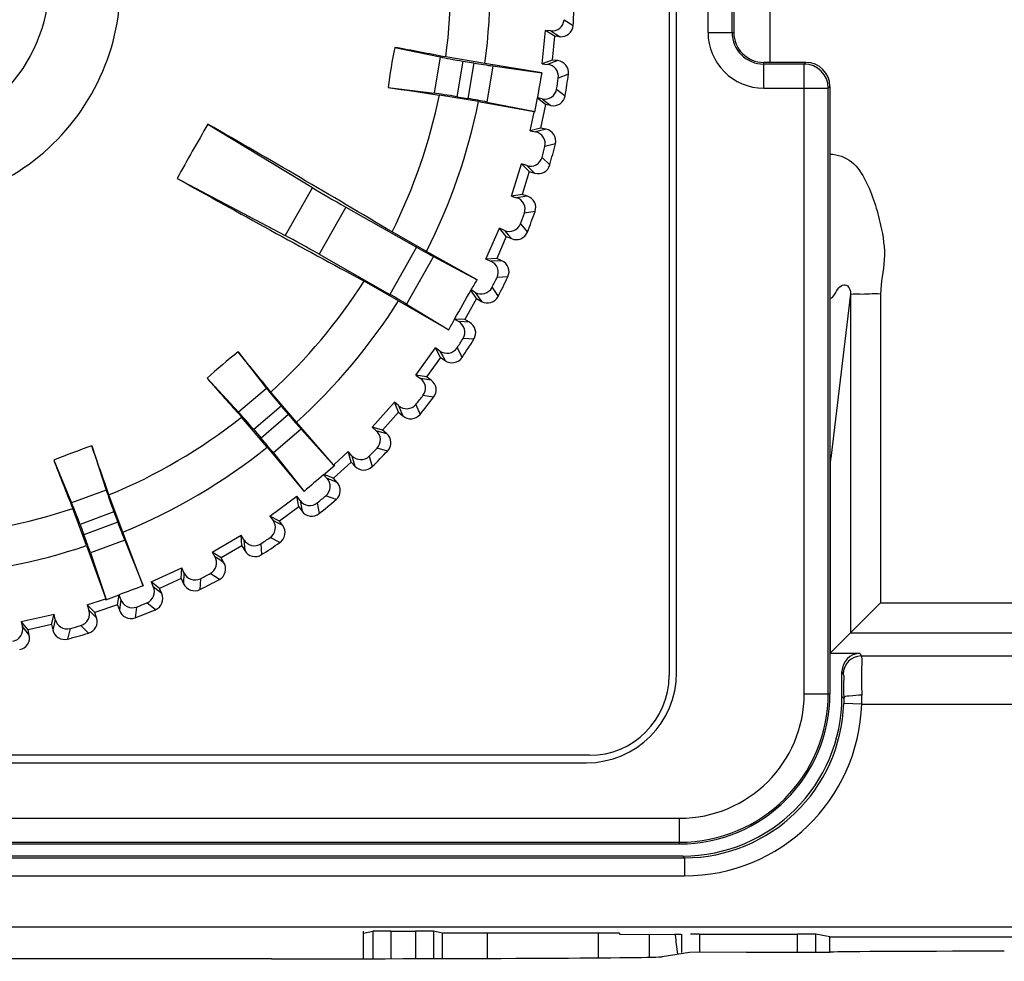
# Model space of a CAD drawing. Header units: millimetres. Extents: x 0 to 2125, y 1 to 1486.
# Tile 37 of 55: x 434 to 450, y 1229 to 1245. Entities that reach past the tile are written whole.
import ezdxf

# ---------------------------------------------------------------- set-up
doc = ezdxf.new("R2010")
doc.units = ezdxf.units.MM
doc.header["$LTSCALE"] = 77.505185
doc.header["$PDMODE"] = 3
doc.header["$PDSIZE"] = 0.3125
doc.layers.get('0').update_dxf_attribs({"linetype": 'CONTINUOUS'})
doc.layers.get('Defpoints').update_dxf_attribs({"linetype": 'CONTINUOUS'})
doc.styles.get("Standard").update_dxf_attribs({"font": 'arial.ttf'})
doc.dimstyles.new('DIMSTYLE_1', dxfattribs={"dimtxt": 10, "dimasz": 3, "dimexe": 1.5, "dimexo": 3, "dimgap": 2.5, "dimtad": 1, "dimdec": 1, "dimlfac": 1.25, "dimzin": 0, "dimdsep": 46, "dimtxsty": 'Standard', "dimblk": '_FILLED', "dimblk1": '_FILLED', "dimblk2": '_FILLED', "dimcen": 0.09, "dimadec": 1, "dimazin": 0, "dimtp": 0.1, "dimtm": 0.1, "dimtfac": 1, "dimtdec": 1, "dimtofl": 0, "dimtmove": 0, "dimatfit": 3, "dimldrblk": '_FILLED', "dimfxl": 1, "dimtolj": 1, "dimtzin": 0, "dimarcsym": 0})

# ---------------------------------------------------------------- blocks, each defined once
blk = doc.blocks.new('_FILLED')
at = {"color": 0, "linetype": 'ByBlock'}
blk.add_solid([(0, 0), (-1, 0.25), (-1, -0.25)], dxfattribs=at)
blk = doc.blocks.new('*D3')
at = {"color": 0, "linetype": 'Continuous', "lineweight": -2, "transparency": 16777216}
for p, q in [((450.378, 1332.827), (502.743, 1332.827)), ((501.243, 1329.827), (501.243, 810.827)), ((450.378, 807.827), (502.743, 807.827))]:
    blk.add_line(p, q, dxfattribs=at)
at = {"layer": 'Defpoints', "color": 0, "linetype": 'Continuous', "transparency": 16777216}
for p in [(447.378, 1332.827), (447.378, 807.827), (501.243, 807.827)]:
    blk.add_point(p, dxfattribs=at)
at = {"color": 0, "linetype": 'Continuous', "lineweight": -2, "transparency": 16777216, "xscale": 3, "yscale": 3, "zscale": 3}
for p, rotation in [((501.243, 1332.827), 90), ((501.243, 807.827), 270)]:
    blk.add_blockref('_FILLED', p, dxfattribs=dict(at, rotation=rotation))
at = {"color": 0, "linetype": 'Continuous', "transparency": 16777216, "insert": (485.41, 1069.417), "char_height": 10, "width": 17.84387, "attachment_point": 2, "rotation": 90, "line_spacing_factor": 0.9}
blk.add_mtext('\\A1;H1', dxfattribs=at)

msp = doc.modelspace()

# ---------------------------------------------------------------- linework, layer by layer
at = {"linetype": 'Continuous'}
for p, q in [((444.70337, 1274.62716), (444.70337, 1233.62716)), ((444.82837, 1233.67716), (444.82837, 1274.57716)), ((446.37837, 1249.02716), (446.37837, 1243.82716)), ((445.35039, 1244.32716), (445.35039, 1248.52716)), ((445.75032, 1244.32716), (445.75032, 1248.52716)), ((445.77837, 1248.52716), (445.77837, 1244.32716)), ((442.95494, 1244.5378), (443.1075, 1244.44214)), ((442.59037, 1243.80216), (442.64467, 1244.35947)), ((442.79616, 1244.26436), (442.64467, 1244.35947)), ((442.73432, 1244.3504), (442.64467, 1244.35947)), ((442.73432, 1244.3504), (442.81759, 1244.2991)), ((445.35039, 1244.32716), (445.77837, 1244.32716)), ((442.79616, 1244.26436), (442.75737, 1243.86624)), ((442.88848, 1244.25536), (442.79616, 1244.26436)), ((442.81759, 1244.2991), (442.88848, 1244.25536)), ((440.14053, 1244.07801), (440.89533, 1243.91829)), ((440.89533, 1243.91829), (440.79356, 1243.31433)), ((441.63961, 1243.80779), (440.98907, 1243.91741)), ((441.27199, 1243.84849), (441.17229, 1243.25683)), ((441.27199, 1243.84849), (441.45428, 1243.81777)), ((441.45428, 1243.81777), (441.35458, 1243.22612)), ((442.75737, 1243.86624), (442.59037, 1243.80216)), ((442.81039, 1243.8425), (442.68009, 1243.79376)), ((442.84969, 1243.85725), (442.75737, 1243.86624)), ((442.84969, 1243.85725), (442.81039, 1243.8425)), ((446.27837, 1243.39917), (446.27837, 1243.82716)), ((446.97844, 1243.82716), (446.27837, 1243.82716)), ((446.97844, 1243.82716), (446.95039, 1243.79911)), ((442.58444, 1243.65584), (441.63961, 1243.80779)), ((441.77189, 1243.7684), (441.67083, 1243.16868)), ((441.77189, 1243.7684), (442.58444, 1243.65584)), ((442.59037, 1243.80216), (442.68009, 1243.79376)), ((446.95039, 1243.79911), (446.27837, 1243.79911)), ((446.95039, 1233.32716), (446.95039, 1243.79911)), ((443.02854, 1243.6317), (442.86038, 1243.56729)), ((440.0281, 1243.41078), (440.79356, 1243.31433)), ((442.83266, 1243.38321), (442.97438, 1243.27213)), ((446.27837, 1243.39917), (447.35032, 1243.39917)), ((447.37837, 1243.42722), (447.35032, 1243.39917)), ((447.35032, 1233.32716), (447.35032, 1243.39917)), ((447.37837, 1243.42722), (447.37837, 1233.32716)), ((441.53295, 1243.17481), (440.8824, 1243.28443)), ((441.17229, 1243.25683), (441.35458, 1243.22612)), ((441.53295, 1243.17481), (442.45904, 1243.01162)), ((441.67083, 1243.16868), (442.47372, 1243.00908)), ((442.47198, 1242.99876), (442.51211, 1243.2369)), ((442.64616, 1243.12786), (442.51154, 1243.23351)), ((442.59366, 1243.2199), (442.51211, 1243.2369)), ((442.59366, 1243.2199), (442.67111, 1243.16018)), ((442.67111, 1243.16018), (442.73704, 1243.10927)), ((442.39319, 1242.68971), (442.45703, 1243.00182)), ((442.45703, 1243.00182), (442.45904, 1243.01162)), ((442.45904, 1243.01162), (442.46732, 1242.99954)), ((442.47198, 1242.99876), (442.46732, 1242.99954)), ((442.64616, 1243.12786), (442.56597, 1242.73598)), ((442.73704, 1243.10927), (442.64616, 1243.12786)), ((437.03263, 1242.7985), (438.77015, 1241.74442)), ((442.56597, 1242.73598), (442.39319, 1242.68971)), ((442.39319, 1242.68971), (442.48153, 1242.67197)), ((442.61622, 1242.70684), (442.48153, 1242.67197)), ((442.65685, 1242.71739), (442.56597, 1242.73598)), ((442.65685, 1242.71739), (442.61622, 1242.70684)), ((442.81114, 1242.47438), (442.63717, 1242.4279)), ((442.59036, 1242.24773), (442.71969, 1242.12245)), ((442.0808, 1241.60396), (442.24979, 1242.13781)), ((442.37819, 1242.01327), (442.24979, 1242.13781)), ((442.3356, 1242.11029), (442.24979, 1242.13781)), ((442.37819, 1242.01327), (442.25748, 1241.63192)), ((442.3356, 1242.11029), (442.40638, 1242.04281)), ((442.37819, 1242.01327), (442.46663, 1241.98528)), ((442.40638, 1242.04281), (442.46663, 1241.98528)), ((436.52176, 1241.89792), (438.31802, 1240.94739)), ((438.77015, 1241.74442), (438.31802, 1240.94739)), ((442.25748, 1241.63192), (442.0808, 1241.60396)), ((442.0808, 1241.60396), (442.16681, 1241.57709)), ((442.3044, 1241.59768), (442.16681, 1241.57709)), ((442.34591, 1241.60393), (442.25748, 1241.63192)), ((442.34591, 1241.60393), (442.3044, 1241.59768)), ((439.32521, 1241.42016), (438.88115, 1240.63734)), ((439.32521, 1241.42016), (440.50296, 1240.75206)), ((442.47395, 1241.34613), (442.29608, 1241.31809)), ((441.65664, 1240.55682), (441.8805, 1241.07007)), ((441.99519, 1240.9328), (441.8805, 1241.07007)), ((441.96296, 1241.03374), (441.8805, 1241.07007)), ((441.96296, 1241.03374), (442.02631, 1240.95923)), ((442.23069, 1241.1438), (442.34623, 1241.00568)), ((440.66845, 1240.68227), (440.09425, 1241.00799)), ((441.99519, 1240.9328), (441.83527, 1240.56616)), ((441.99519, 1240.9328), (442.08021, 1240.89572)), ((442.02631, 1240.95923), (442.08021, 1240.89572)), ((440.50296, 1240.75206), (440.05889, 1239.96924)), ((438.88115, 1240.63734), (440.05889, 1239.96924)), ((440.78452, 1240.59703), (440.33642, 1239.80711)), ((441.51127, 1240.21246), (440.66845, 1240.68227)), ((440.78452, 1240.59703), (441.51127, 1240.21246)), ((441.83527, 1240.56616), (441.65664, 1240.55682)), ((441.65664, 1240.55682), (441.73937, 1240.5211)), ((441.92029, 1240.52908), (441.83527, 1240.56616)), ((441.92029, 1240.52908), (441.73937, 1240.5211)), ((442.02068, 1240.2593), (441.84086, 1240.25001)), ((440.20371, 1239.863), (439.62951, 1240.18873)), ((441.47984, 1240.00204), (441.40965, 1240.04221)), ((441.75761, 1240.08351), (441.85807, 1239.93407)), ((441.50133, 1239.89828), (441.30397, 1239.55037)), ((441.50133, 1239.89828), (441.40777, 1240.03764)), ((441.47984, 1240.00204), (441.53505, 1239.92131)), ((441.50133, 1239.89828), (441.58202, 1239.85252)), ((441.53505, 1239.92131), (441.58202, 1239.85252)), ((447.72121, 1239.97719), (447.39352, 1237.24403)), ((447.72121, 1239.97719), (447.72121, 1234.33983)), ((448.2209, 1239.97726), (448.2209, 1234.83953)), ((440.20371, 1239.863), (441.03941, 1239.38064)), ((440.33642, 1239.80711), (441.03941, 1239.38064)), ((441.13339, 1239.55522), (441.20389, 1239.51558)), ((441.30397, 1239.55037), (441.13635, 1239.55917)), ((441.38465, 1239.5046), (441.20389, 1239.51558)), ((441.38465, 1239.5046), (441.30397, 1239.55037)), ((441.45629, 1239.22581), (441.27648, 1239.23536)), ((440.49273, 1238.62368), (440.81842, 1239.07917)), ((440.90205, 1238.92106), (440.81842, 1239.07917)), ((440.89152, 1239.02649), (440.81842, 1239.07917)), ((441.17628, 1239.07848), (441.26057, 1238.91936)), ((437.53317, 1239.01265), (438.00871, 1238.40512)), ((440.90205, 1238.92106), (440.6694, 1238.59567)), ((440.89152, 1239.02649), (440.93799, 1238.94043)), ((440.90205, 1238.92106), (440.97751, 1238.8671)), ((440.93799, 1238.94043), (440.97751, 1238.8671)), ((437.01816, 1238.57379), (437.54253, 1238.00788)), ((440.6694, 1238.59567), (440.49273, 1238.62368)), ((440.49273, 1238.62368), (440.56623, 1238.57154)), ((440.74486, 1238.54172), (440.56623, 1238.57154)), ((440.74486, 1238.54172), (440.6694, 1238.59567)), ((438.00871, 1238.40512), (437.54253, 1238.00788)), ((438.50784, 1237.84206), (438.07996, 1238.3442)), ((440.78697, 1238.25697), (440.60914, 1238.28527)), ((438.25239, 1238.10954), (437.7957, 1237.72039)), ((438.25239, 1238.10954), (438.37229, 1237.96884)), ((439.76574, 1237.75886), (440.13725, 1238.17781)), ((440.20391, 1238.01182), (440.13725, 1238.17781)), ((440.20445, 1238.11778), (440.13725, 1238.17781)), ((440.20445, 1238.11778), (440.24167, 1238.02734)), ((440.49309, 1238.13971), (440.56029, 1237.97266)), ((438.01926, 1237.42573), (437.59138, 1237.92787)), ((438.37229, 1237.96884), (437.9156, 1237.57969)), ((440.20391, 1238.01182), (439.93852, 1237.71254)), ((440.20391, 1238.01182), (440.27331, 1237.95028)), ((440.24167, 1238.02734), (440.27331, 1237.95028)), ((439.12308, 1237.1309), (438.50784, 1237.84206)), ((439.93852, 1237.71254), (439.76574, 1237.75886)), ((439.76574, 1237.75886), (439.83339, 1237.69933)), ((437.7957, 1237.72039), (437.9156, 1237.57969)), ((438.58385, 1237.72686), (438.12095, 1237.33241)), ((438.58385, 1237.72686), (439.1328, 1237.11961)), ((439.92554, 1237.67377), (439.83339, 1237.69933)), ((440.00792, 1237.651), (439.92554, 1237.67377)), ((440.00792, 1237.651), (439.93852, 1237.71254)), ((435.10086, 1237.44734), (435.33994, 1236.71381)), ((438.01926, 1237.42573), (438.63447, 1236.69272)), ((438.12095, 1237.33241), (438.63447, 1236.69272)), ((439.13047, 1237.13766), (439.36561, 1237.3526)), ((439.41454, 1237.18055), (439.36561, 1237.3526)), ((439.42616, 1237.28587), (439.36561, 1237.3526)), ((439.42616, 1237.28587), (439.4503, 1237.20369)), ((439.71551, 1237.27751), (439.76488, 1237.10434)), ((440.02003, 1237.3634), (439.84614, 1237.41014)), ((434.46681, 1237.2111), (434.76601, 1236.49997)), ((438.95695, 1236.96976), (439.14077, 1237.1264)), ((439.41454, 1237.18055), (439.11933, 1236.91064)), ((439.12308, 1237.1309), (439.13047, 1237.13766)), ((439.12308, 1237.1309), (439.1377, 1237.12999)), ((439.14077, 1237.1264), (439.1377, 1237.12999)), ((439.41454, 1237.18055), (439.47713, 1237.11209)), ((439.4503, 1237.20369), (439.47713, 1237.11209)), ((438.95695, 1236.96976), (439.01339, 1236.90849)), ((439.11933, 1236.91064), (438.95957, 1236.97199)), ((447.38848, 1234.00711), (447.38848, 1237.05201)), ((439.10236, 1236.87344), (439.01339, 1236.90849)), ((439.18192, 1236.84218), (439.10236, 1236.87344)), ((439.18192, 1236.84218), (439.11933, 1236.91064)), ((435.33994, 1236.71381), (434.76601, 1236.49997)), ((435.61639, 1236.014), (435.38605, 1236.6322)), ((438.06143, 1236.28), (438.51193, 1236.61256)), ((438.54261, 1236.43633), (438.51193, 1236.61256)), ((438.56517, 1236.53986), (438.51193, 1236.61256)), ((439.1639, 1236.5549), (438.99584, 1236.61955)), ((438.56517, 1236.53986), (438.5977, 1236.36171)), ((438.85206, 1236.50131), (438.88306, 1236.32393)), ((435.01488, 1235.78988), (434.78454, 1236.40808)), ((435.46782, 1236.35272), (434.90558, 1236.14323)), ((435.46782, 1236.35272), (435.53237, 1236.17949)), ((438.2208, 1236.19877), (438.06143, 1236.28)), ((438.06143, 1236.28), (438.11522, 1236.2077)), ((438.54261, 1236.43633), (438.2208, 1236.19877)), ((438.54261, 1236.43633), (438.5977, 1236.36171)), ((434.90558, 1236.14323), (434.97013, 1235.97)), ((435.53237, 1236.17949), (434.97013, 1235.97)), ((438.20004, 1236.16355), (438.11522, 1236.2077)), ((438.27589, 1236.12414), (438.20004, 1236.16355)), ((438.27589, 1236.12414), (438.2208, 1236.19877)), ((435.95721, 1235.11978), (435.61639, 1236.014)), ((437.10278, 1235.68216), (437.58557, 1235.96581)), ((437.59767, 1235.78734), (437.58557, 1235.96581)), ((437.63093, 1235.88794), (437.58557, 1235.96581)), ((435.01488, 1235.78988), (435.3366, 1234.90627)), ((435.64841, 1235.87975), (435.07851, 1235.66741)), ((435.64841, 1235.87975), (435.95721, 1235.11978)), ((437.59767, 1235.78734), (437.25278, 1235.58472)), ((437.59767, 1235.78734), (437.64465, 1235.70736)), ((437.63093, 1235.88794), (437.64465, 1235.70736)), ((437.91221, 1235.81961), (437.9245, 1235.63996)), ((438.22794, 1235.84032), (438.06756, 1235.92218)), ((435.07851, 1235.66741), (435.34173, 1234.89228)), ((437.25278, 1235.58472), (437.10278, 1235.68216)), ((437.10278, 1235.68216), (437.14871, 1235.60463)), ((437.22846, 1235.55186), (437.14871, 1235.60463)), ((437.29977, 1235.50474), (437.22846, 1235.55186)), ((437.29977, 1235.50474), (437.25278, 1235.58472)), ((436.08689, 1235.1878), (436.59668, 1235.41943)), ((436.59006, 1235.24068), (436.59668, 1235.41943)), ((436.63365, 1235.33725), (436.59668, 1235.41943)), ((436.63365, 1235.33725), (436.62843, 1235.15623)), ((437.22242, 1235.22748), (437.07147, 1235.32566)), ((436.22589, 1235.07521), (436.08689, 1235.1878)), ((436.08689, 1235.1878), (436.12447, 1235.1059)), ((436.59006, 1235.24068), (436.22589, 1235.07521)), ((436.59006, 1235.24068), (436.62843, 1235.15623)), ((436.90626, 1235.23989), (436.8997, 1235.05994)), ((435.33193, 1234.88863), (435.55823, 1234.97295)), ((435.53083, 1234.80233), (435.55501, 1234.97174)), ((435.58428, 1234.89382), (435.55823, 1234.97294)), ((436.19826, 1235.04507), (436.12447, 1235.1059)), ((436.26426, 1234.99076), (436.19826, 1235.04507)), ((436.26426, 1234.99076), (436.22589, 1235.07521)), ((435.02489, 1234.80234), (435.3271, 1234.9031)), ((435.15135, 1234.67584), (435.02489, 1234.80234)), ((435.02489, 1234.80234), (435.0537, 1234.71696)), ((435.53083, 1234.80233), (435.15135, 1234.67584)), ((435.3271, 1234.9031), (435.3366, 1234.90627)), ((435.3366, 1234.90627), (435.33028, 1234.89305)), ((435.33193, 1234.88863), (435.33028, 1234.89305)), ((435.53083, 1234.80233), (435.56016, 1234.71433)), ((435.58428, 1234.89382), (435.56679, 1234.76343)), ((436.15835, 1234.72311), (436.01849, 1234.83653)), ((447.72121, 1234.33983), (448.2209, 1234.83953)), ((448.2209, 1234.83953), (463.89181, 1234.83953)), ((433.92841, 1234.53), (434.47523, 1234.65057)), ((434.43158, 1234.47711), (434.47523, 1234.65057)), ((434.4943, 1234.56251), (434.47523, 1234.65057)), ((435.12073, 1234.64875), (435.0537, 1234.71696)), ((435.18069, 1234.58784), (435.12073, 1234.64875)), ((435.18069, 1234.58784), (435.15135, 1234.67584)), ((435.56679, 1234.76343), (435.56016, 1234.71433)), ((435.84521, 1234.7685), (435.81988, 1234.59022)), ((434.04096, 1234.39097), (433.92841, 1234.53)), ((433.92841, 1234.53), (433.94814, 1234.44208)), ((434.43158, 1234.47711), (434.04096, 1234.39097)), ((434.43158, 1234.47711), (434.45155, 1234.38652)), ((434.4943, 1234.56251), (434.46328, 1234.43466)), ((434.00767, 1234.36724), (433.94814, 1234.44208)), ((434.06094, 1234.30039), (434.00767, 1234.36724)), ((434.06094, 1234.30039), (434.04096, 1234.39097)), ((434.46328, 1234.43466), (434.45155, 1234.38652)), ((434.74071, 1234.4106), (434.69688, 1234.23595)), ((435.04738, 1234.33272), (434.92015, 1234.46014)), ((447.38848, 1234.00711), (447.72121, 1234.33983)), ((447.72121, 1234.33983), (463.89181, 1234.33983)), ((447.87824, 1233.997), (447.37837, 1233.997)), ((447.87824, 1233.997), (447.89967, 1233.95412)), ((447.89967, 1233.95412), (464.1612, 1233.95412)), ((447.57837, 1233.27676), (447.57837, 1233.697)), ((447.57837, 1233.697), (447.59972, 1233.6543)), ((446.95039, 1233.32716), (447.37837, 1233.32716)), ((447.60798, 1233.24715), (447.57837, 1233.27676)), ((447.90665, 1233.15461), (447.6068, 1233.164)), ((447.90665, 1233.15461), (464.1612, 1233.15461)), ((443.37837, 1232.30216), (383.37837, 1232.30216)), ((383.42837, 1232.17716), (443.32837, 1232.17716)), ((381.87837, 1231.25515), (444.87837, 1231.25515)), ((444.87837, 1230.82716), (444.87837, 1231.25515)), ((381.87837, 1230.85521), (444.87837, 1230.85521)), ((381.87837, 1230.82716), (444.87837, 1230.82716)), ((381.79821, 1230.59739), (444.95854, 1230.59739)), ((444.92878, 1230.62716), (381.82797, 1230.62716)), ((444.95854, 1230.59739), (444.92878, 1230.62716)), ((444.95854, 1230.59739), (444.95854, 1230.29744)), ((381.79821, 1230.29744), (444.95854, 1230.29744)), ((469.07837, 1229.44479), (357.65093, 1229.44479)), ((439.62128, 1228.91897), (439.62128, 1229.37777)), ((439.62128, 1229.34636), (439.77323, 1229.37674)), ((439.77323, 1229.37674), (439.77323, 1228.91909)), ((440.07318, 1229.37777), (440.48356, 1229.37777)), ((440.07318, 1229.37777), (440.07318, 1228.91936)), ((440.48356, 1229.37777), (440.48356, 1228.92043)), ((440.93547, 1229.34636), (440.78352, 1229.37674)), ((440.78352, 1229.37674), (440.78352, 1228.92121)), ((441.67837, 1229.34636), (440.93547, 1229.34636)), ((440.93547, 1228.9216), (440.93547, 1229.34636)), ((441.67837, 1229.34636), (441.67837, 1228.92353)), ((443.87837, 1229.34287), (441.67837, 1229.34287)), ((443.52837, 1228.93369), (443.52837, 1229.34287)), ((443.87837, 1229.34287), (443.87837, 1229.32821)), ((443.87837, 1229.32821), (444.79974, 1229.32338)), ((444.37837, 1228.94484), (444.37837, 1229.32559)), ((444.80095, 1229.32257), (444.79974, 1229.32338)), ((444.90418, 1229.32257), (444.80095, 1229.32257)), ((444.80095, 1229.32257), (444.80195, 1229.31487)), ((444.80195, 1229.31487), (444.80252, 1229.3105)), ((444.90665, 1229.32751), (444.90665, 1229.02236)), ((445.20665, 1229.32856), (446.84094, 1229.32856)), ((445.20665, 1229.32856), (445.20665, 1229.02236)), ((446.84094, 1229.02716), (446.84094, 1229.32856)), ((447.37837, 1229.28004), (447.14089, 1229.32753)), ((447.14089, 1229.02716), (447.14089, 1229.32753)), ((447.37837, 1229.28004), (467.33125, 1229.28004)), ((447.37837, 1229.02716), (447.37837, 1229.28004)), ((438.09143, 1228.91773), (421.74461, 1228.91773)), ((445.0445, 1229.02236), (444.58782, 1228.95063)), ((445.99167, 1229.02716), (445.0445, 1229.02236)), ((445.99167, 1229.02716), (447.37837, 1229.02716))]:
    msp.add_line(p, q, dxfattribs=at)
msp.add_lwpolyline([(447.60799, 1233.24714), (447.60779, 1233.20662), (447.60684, 1233.164)], dxfattribs=at)
msp.add_circle((431.87837, 1245.12716), 2.5013, dxfattribs=at)
for centre, radius, start, end in [((431.87837, 1245.12716), 9.85, 352.302332, 8.567819), ((431.87837, 1245.12716), 3.7, 278.511724, 22.358428), ((431.87837, 1245.12716), 9.19066, 352.436343, 8.433809), ((431.87837, 1245.12716), 11.25, 356.509088, 358.361064), ((442.90792, 1244.45436), 0.19995, 264.420221, 356.49679), ((446.27837, 1244.32716), 0.92799, 180, 270), ((446.27837, 1244.32716), 0.52805, 180, 270), ((446.27837, 1244.32716), 0.5, 180, 270), ((451.3354, 1241.8485), 11.41472, 168.736656, 172.133496), ((410.79065, 1086.67947), 160.11157, 79.1284071, 79.4374444), ((442.83036, 1243.65823), 0.19995, 352.373187, 84.450105), ((473.60126, 1238.0937), 31.51159, 169.833398, 170.606416), ((446.95024, 1243.39902), 0.40009, 0.021052, 89.978948), ((431.87837, 1245.12716), 11.09223, 350.95429, 351.915861), ((431.87837, 1245.12716), 11.25, 350.509088, 352.361064), ((464.66361, 1407.03375), 165.46717, 261.4377086, 261.7367434), ((431.87837, 1245.12716), 9.19066, 333.372343, 348.433809), ((431.87837, 1245.12716), 9.85, 333.175571, 348.567819), ((442.77718, 1243.30515), 0.19995, 258.420126, 350.496885), ((460.39679, 1228.94953), 27.16023, 149.342911, 151.527241), ((340.75969, 1074.66637), 193.7444, 59.1555328, 60.2044236), ((442.61682, 1242.52149), 0.19995, 346.373187, 78.450105), ((431.87837, 1245.12716), 11.09223, 344.95429, 345.915861), ((431.87837, 1245.12716), 11.25, 344.509088, 346.361064), ((442.52702, 1242.17589), 0.19995, 252.420048, 344.496963), ((539.64411, 1425.72067), 210.77245, 240.7080985, 241.6722486), ((442.28562, 1241.41329), 0.19995, 340.373187, 72.450105), ((431.87837, 1245.12716), 11.09223, 338.95429, 339.915861), ((431.87837, 1245.12716), 11.25, 338.509088, 340.361064), ((442.16019, 1241.07897), 0.19995, 246.420041, 338.49697), ((441.8404, 1240.34578), 0.19995, 334.373187, 66.450105), ((432.19621, 1245.61827), 10.77001, 328.817319, 329.872078), ((431.87837, 1245.12716), 11.09223, 332.95429, 333.915861), ((431.87837, 1245.12716), 11.25, 332.509088, 334.361064), ((431.87837, 1245.12716), 9.19066, 312.436343, 327.497809), ((207.03098, 1372.67624), 269.30555, 330.375519, 330.4946361), ((441.68072, 1240.02641), 0.19995, 240.420051, 332.496961), ((431.87837, 1245.12716), 9.85, 312.302332, 327.69458), ((431.61982, 1244.60241), 10.77012, 330.998074, 332.052822), ((441.28604, 1239.33066), 0.19995, 328.373187, 60.450105), ((431.87837, 1245.12716), 11.09223, 326.95429, 327.915861), ((431.87837, 1245.12716), 11.25, 326.509088, 328.361064), ((444.67584, 1230.10882), 11.41472, 128.736656, 132.133496), ((313.87603, 1137.30412), 160.11157, 39.1284071, 39.4374444), ((441.09385, 1239.02972), 0.19995, 234.420154, 326.496857), ((561.06487, 1348.08086), 165.46717, 221.4377086, 221.7367434), ((440.62861, 1238.37904), 0.19995, 322.373187, 54.450105), ((431.87837, 1245.12716), 11.09223, 320.95429, 321.915861), ((431.87837, 1245.12716), 11.25, 320.509088, 322.361064), ((431.87837, 1245.12716), 9.19066, 292.436343, 308.433809), ((440.40601, 1238.09985), 0.19995, 228.420148, 320.496864), ((439.8753, 1237.50136), 0.19995, 316.373186, 48.450107), ((438.76749, 1226.63755), 11.41472, 108.736656, 112.133496), ((284.11479, 1184.16582), 160.11157, 19.1284071, 19.4374444), ((431.87837, 1245.12716), 9.85, 292.302332, 308.567819), ((431.87837, 1245.12716), 11.09223, 314.95429, 315.915861), ((431.87837, 1245.12716), 11.25, 314.509088, 316.361064), ((588.48621, 1297.68761), 165.46717, 201.4377086, 201.7367434), ((439.62474, 1237.24696), 0.19995, 222.42012, 314.496892), ((459.32319, 1212.92389), 31.51159, 130.263736, 131.036754), ((439.03438, 1236.70723), 0.19995, 310.373185, 42.450107), ((431.87837, 1245.12716), 11.09223, 308.95429, 309.915861), ((431.87837, 1245.12716), 11.25, 308.509088, 310.361064), ((431.87837, 1245.12716), 9.19066, 273.372343, 288.433809), ((438.7586, 1236.48042), 0.19995, 216.420222, 308.496789), ((438.11506, 1236.00535), 0.19995, 304.373187, 36.450105), ((431.87837, 1245.12716), 9.85, 273.175571, 288.567819), ((431.87837, 1245.12716), 11.09223, 302.95429, 303.915861), ((431.87837, 1245.12716), 11.25, 302.509088, 304.361064), ((437.81708, 1235.8086), 0.19995, 210.420031, 302.49698), ((437.1274, 1235.40341), 0.19995, 298.373187, 30.450105), ((431.87837, 1245.12716), 11.09223, 296.95429, 297.915861), ((436.81049, 1235.23889), 0.19995, 204.419948, 296.497064), ((431.87837, 1245.12716), 11.25, 296.509088, 298.361064), ((446.64866, 1205.47735), 31.51159, 109.833398, 110.606416), ((436.08224, 1234.908), 0.19995, 292.373187, 24.450105), ((431.87837, 1245.12716), 11.09223, 290.95429, 291.915861), ((435.74987, 1234.77751), 0.19995, 198.420139, 290.496872), ((431.87837, 1245.12716), 11.25, 290.509088, 292.361064), ((434.99102, 1234.52456), 0.19995, 286.373187, 18.450105), ((434.64682, 1234.42953), 0.19995, 192.420116, 284.496895), ((431.87837, 1245.12716), 11.25, 284.509088, 286.361064), ((431.87837, 1245.12716), 11.09223, 284.95429, 285.915861), ((433.86569, 1234.25728), 0.19995, 280.373187, 12.450105), ((447.89973, 1233.65411), 0.30001, 90.011273, 179.96254), ((443.32837, 1233.67716), 1.5, 270, 0), ((443.37837, 1233.62716), 1.325, 270, 0), ((444.87837, 1233.32716), 2.5, 270, 0), ((444.87837, 1233.32716), 2.47195, 270, 0), ((444.87837, 1233.32716), 2.07201, 270, 0), ((444.95857, 1233.24697), 2.64957, 269.99942, 358.205602), ((441.1032, 1233.28819), 6.80476, 358.875194, 0.121746), ((444.9583, 1233.24724), 2.9498, 270.004651, 358.200495)]:
    msp.add_arc(centre, radius, start, end, dxfattribs=at)
for centre, major_axis, ratio, start_param, end_param in [((441.27489, 1243.86571), (0.49305, -0.08308), 0.03492077, -2.44346095, -1.57079633), ((441.45718, 1243.83499), (0.49305, -0.08308), 0.03492077, -1.57079633, -0.87266463), ((446.97831, 1243.4271), (0.28293, 0.28293), 0.99969546, -0.78524587, 0.78524587), ((441.16939, 1243.23962), (0.49305, -0.08308), 0.03492077, 1.57079633, 2.44346095), ((441.35168, 1243.2089), (0.49305, -0.08308), 0.03492077, 0.87266463, 1.57079633), ((439.34244, 1241.45053), (0.8698, -0.49341), 0.03492077, -2.26892803, -1.57079633), ((438.86392, 1240.60696), (0.8698, -0.49341), 0.03492077, 1.57079633, 2.26892803), ((440.51157, 1240.76724), (0.4349, -0.2467), 0.03492077, -1.57079633, -0.87266463), ((440.05027, 1239.95405), (0.4349, -0.2467), 0.03492077, 0.87266463, 1.57079633), ((438.26568, 1238.12087), (-0.32429, 0.38057), 0.03492077, 0.6981317, 1.57079633), ((437.78241, 1237.70907), (-0.32429, 0.38057), 0.03492077, -1.57079633, -0.6981317), ((438.38558, 1237.98016), (-0.32429, 0.38057), 0.03492077, 1.57079633, 2.26892803), ((437.90231, 1237.56836), (-0.32429, 0.38057), 0.03492077, -2.26892803, -1.57079633), ((435.48419, 1236.35881), (-0.17457, 0.46853), 0.03492077, 0.6981317, 1.57079633), ((434.88922, 1236.13713), (-0.17457, 0.46853), 0.03492077, -1.57079633, -0.6981317), ((435.54873, 1236.18558), (-0.17457, 0.46853), 0.03492077, 1.57079633, 2.26892803), ((434.95376, 1235.9639), (-0.17457, 0.46853), 0.03492077, -2.26892803, -1.57079633), ((447.87842, 1233.69682), (-0.13423, 0.26855), 0.9992388, -0.46322126, 1.10696599), ((444.92797, 1233.27756), (1.8744, -1.8744), 0.99969546, -0.78524587, 0.78524587), ((440.07318, 1229.37673), (0.3, 0), 0.00349067, 1.57079633, 3.12413936), ((440.48356, 1229.37673), (0.3, 0), 0.00349067, 0.01745329, 1.57079633), ((445.20665, 1229.32751), (0.3, 0), 0.00349067, 1.57079633, 2.09381198), ((446.84094, 1229.32751), (0.3, 0), 0.00349067, 0.01745329, 1.57079633), ((438.09143, 1228.95176), (6.5, 0), 0.00523604, -1.57079633, -0.033321), ((450.27837, 1229.02716), (2.9, 0), 0.00523604, 1.57079633, 3.14159265)]:
    msp.add_ellipse(centre, major_axis=major_axis, ratio=ratio, start_param=start_param, end_param=end_param, dxfattribs=at)
for points, knots in [([(442.73432, 1244.3504), (442.78621, 1244.34515), (442.89982, 1244.37799), (442.95213, 1244.48504), (442.95494, 1244.5378)], [0, 0, 0, 0, 0.49675778, 1, 1, 1, 1]), ([(442.86038, 1243.56729), (442.86781, 1243.6196), (442.83714, 1243.73474), (442.73201, 1243.78889), (442.68009, 1243.79376)], [0, 0, 0, 0, 0.50324222, 1, 1, 1, 1]), ([(442.59366, 1243.2199), (442.64471, 1243.20925), (442.76113, 1243.23004), (442.82435, 1243.33104), (442.83266, 1243.38321)], [0, 0, 0, 0, 0.49675778, 1, 1, 1, 1]), ([(442.63717, 1242.4279), (442.65003, 1242.47915), (442.63156, 1242.59686), (442.53267, 1242.66171), (442.48153, 1242.67197)], [0, 0, 0, 0, 0.50324222, 1, 1, 1, 1]), ([(442.3356, 1242.11029), (442.38526, 1242.09437), (442.50321, 1242.10287), (442.57664, 1242.19671), (442.59036, 1242.24773)], [0, 0, 0, 0, 0.49675778, 1, 1, 1, 1]), ([(447.37792, 1242.30289), (447.50571, 1242.30052), (447.77116, 1242.2017), (448.05369, 1241.7489), (448.16416, 1241.37357), (448.2209, 1241.12007)], [0, 0, 0, 0, 0.24686307, 0.49827619, 1, 1, 1, 1]), ([(442.29608, 1241.31809), (442.31423, 1241.36771), (442.30817, 1241.48671), (442.21659, 1241.56154), (442.16681, 1241.57709)], [0, 0, 0, 0, 0.50324222, 1, 1, 1, 1]), ([(441.96296, 1241.03374), (442.01069, 1241.01271), (442.12888, 1241.00884), (442.21172, 1241.09449), (442.23069, 1241.1438)], [0, 0, 0, 0, 0.49675778, 1, 1, 1, 1]), ([(448.2209, 1241.12007), (448.26278, 1240.93298), (448.32413, 1240.5462), (448.21811, 1240.16864), (448.2209, 1239.97726)], [0, 0, 0, 0, 0.50041102, 1, 1, 1, 1]), ([(441.84086, 1240.25001), (441.86409, 1240.29746), (441.8705, 1240.41644), (441.78725, 1240.50043), (441.73937, 1240.5211)], [0, 0, 0, 0, 0.50324222, 1, 1, 1, 1]), ([(441.47984, 1240.00204), (441.5251, 1239.97614), (441.64225, 1239.95993), (441.73358, 1240.03645), (441.75761, 1240.08351)], [0, 0, 0, 0, 0.49675778, 1, 1, 1, 1]), ([(447.37792, 1239.90263), (447.45145, 1239.91975), (447.48088, 1240.05544), (447.59546, 1240.13605), (447.70455, 1240.11008), (447.72114, 1240.02506), (447.72121, 1239.97719)], [0, 0, 0, 0, 0.42664388, 0.61588062, 0.72950085, 1, 1, 1, 1]), ([(447.72121, 1239.97716), (447.7333, 1239.96947), (447.78899, 1239.98623), (447.88914, 1239.96961), (448.04309, 1239.98201), (448.15919, 1239.98567), (448.2209, 1239.97711)], [0, 0, 0, 0, 0.08605277, 0.30455925, 0.6260379, 1, 1, 1, 1]), ([(441.27648, 1239.23536), (441.30454, 1239.28013), (441.32336, 1239.39779), (441.24934, 1239.49002), (441.20389, 1239.51558)], [0, 0, 0, 0, 0.50324222, 1, 1, 1, 1]), ([(440.89152, 1239.02649), (440.93383, 1238.996), (441.04864, 1238.96763), (441.14747, 1239.03419), (441.17628, 1239.07848)], [0, 0, 0, 0, 0.49675778, 1, 1, 1, 1]), ([(440.60914, 1238.28527), (440.64172, 1238.32685), (440.67274, 1238.4419), (440.60877, 1238.54137), (440.56623, 1238.57154)], [0, 0, 0, 0, 0.50324222, 1, 1, 1, 1]), ([(440.20445, 1238.11778), (440.24334, 1238.08303), (440.35456, 1238.04282), (440.45981, 1238.09868), (440.49309, 1238.13971)], [0, 0, 0, 0, 0.49675778, 1, 1, 1, 1]), ([(439.84614, 1237.41014), (439.88289, 1237.44809), (439.92576, 1237.55926), (439.87254, 1237.66487), (439.83339, 1237.69933)], [0, 0, 0, 0, 0.50324222, 1, 1, 1, 1]), ([(439.42616, 1237.28587), (439.4612, 1237.24724), (439.56761, 1237.19563), (439.67812, 1237.24018), (439.71551, 1237.27751)], [0, 0, 0, 0, 0.49675778, 1, 1, 1, 1]), ([(447.38848, 1237.05201), (447.38848, 1237.07294), (447.38931, 1237.13692), (447.38839, 1237.20123), (447.39352, 1237.24403)], [0, 0, 0, 0, 0.32673939, 1, 1, 1, 1]), ([(438.99584, 1236.61955), (439.03636, 1236.65345), (439.09062, 1236.75954), (439.04872, 1236.87013), (439.01339, 1236.90849)], [0, 0, 0, 0, 0.50324222, 1, 1, 1, 1]), ([(438.56517, 1236.53986), (438.59599, 1236.49779), (438.69642, 1236.43534), (438.81098, 1236.46809), (438.85206, 1236.50131)], [0, 0, 0, 0, 0.49675778, 1, 1, 1, 1]), ([(438.06756, 1235.92218), (438.11141, 1235.95166), (438.17645, 1236.05149), (438.14635, 1236.16586), (438.11522, 1236.2077)], [0, 0, 0, 0, 0.50324222, 1, 1, 1, 1]), ([(437.63093, 1235.88794), (437.65718, 1235.84288), (437.75052, 1235.77027), (437.86788, 1235.79087), (437.91221, 1235.81961)], [0, 0, 0, 0, 0.49675778, 1, 1, 1, 1]), ([(437.07147, 1235.32566), (437.11816, 1235.3504), (437.19329, 1235.44288), (437.1753, 1235.55977), (437.14871, 1235.60463)], [0, 0, 0, 0, 0.50324222, 1, 1, 1, 1]), ([(436.63365, 1235.33725), (436.65505, 1235.28969), (436.74029, 1235.20772), (436.85916, 1235.21594), (436.90626, 1235.23989)], [0, 0, 0, 0, 0.49675778, 1, 1, 1, 1]), ([(436.01849, 1234.83653), (436.06751, 1234.85625), (436.15189, 1234.94037), (436.14622, 1235.0585), (436.12447, 1235.1059)], [0, 0, 0, 0, 0.50324222, 1, 1, 1, 1]), ([(435.58428, 1234.89382), (435.60058, 1234.84428), (435.6768, 1234.75385), (435.79587, 1234.7496), (435.84521, 1234.7685)], [0, 0, 0, 0, 0.49675778, 1, 1, 1, 1]), ([(434.92015, 1234.46014), (434.97095, 1234.47463), (435.06366, 1234.54947), (435.07038, 1234.66754), (435.0537, 1234.71696)], [0, 0, 0, 0, 0.50319676, 1, 1, 1, 1]), ([(434.4943, 1234.56251), (434.50534, 1234.51154), (434.57168, 1234.41364), (434.68966, 1234.39696), (434.74071, 1234.4106)], [0, 0, 0, 0, 0.49675778, 1, 1, 1, 1]), ([(433.78848, 1234.20062), (433.84052, 1234.20972), (433.94055, 1234.27447), (433.95956, 1234.39119), (433.94814, 1234.44208)], [0, 0, 0, 0, 0.50324222, 1, 1, 1, 1]), ([(447.89967, 1233.95412), (447.91881, 1233.89284), (447.88812, 1233.66942), (447.90763, 1233.45563), (447.90794, 1233.30265)], [0, 0, 0, 0, 0.29561724, 1, 1, 1, 1]), ([(447.59972, 1233.6543), (447.61764, 1233.6184), (447.5896, 1233.47364), (447.60766, 1233.34279), (447.60798, 1233.24715)], [0, 0, 0, 0, 0.29555837, 1, 1, 1, 1]), ([(447.90794, 1233.30266), (447.83762, 1233.30244), (447.7587, 1233.28929), (447.611, 1233.27957), (447.60799, 1233.24714)], [0, 0, 0, 0, 0.68345725, 1, 1, 1, 1])]:
    msp.add_open_spline(points, degree=3, knots=knots, dxfattribs=at)
msp.add_open_spline([(444.80252, 1229.3105), (444.81604, 1229.20582), (444.8286, 1229.10102), (444.84132, 1228.99624)], degree=3, dxfattribs=at)

# ---------------------------------------------------------------- dimensions: what is measured, and where the dimension line sits
dim = msp.add_linear_dim(base=(501.24315, 807.82716), p1=(447.37837, 1332.82716), p2=(447.37837, 807.82716), angle=270, text='H1', dimstyle='DIMSTYLE_1', dxfattribs=at)
dim.commit()
dim.dimension.update_dxf_attribs({"geometry": '*D3', "text_midpoint": (501.24315, 1069.41732), "dimtype": 160})

doc.saveas('drawing.dxf')
